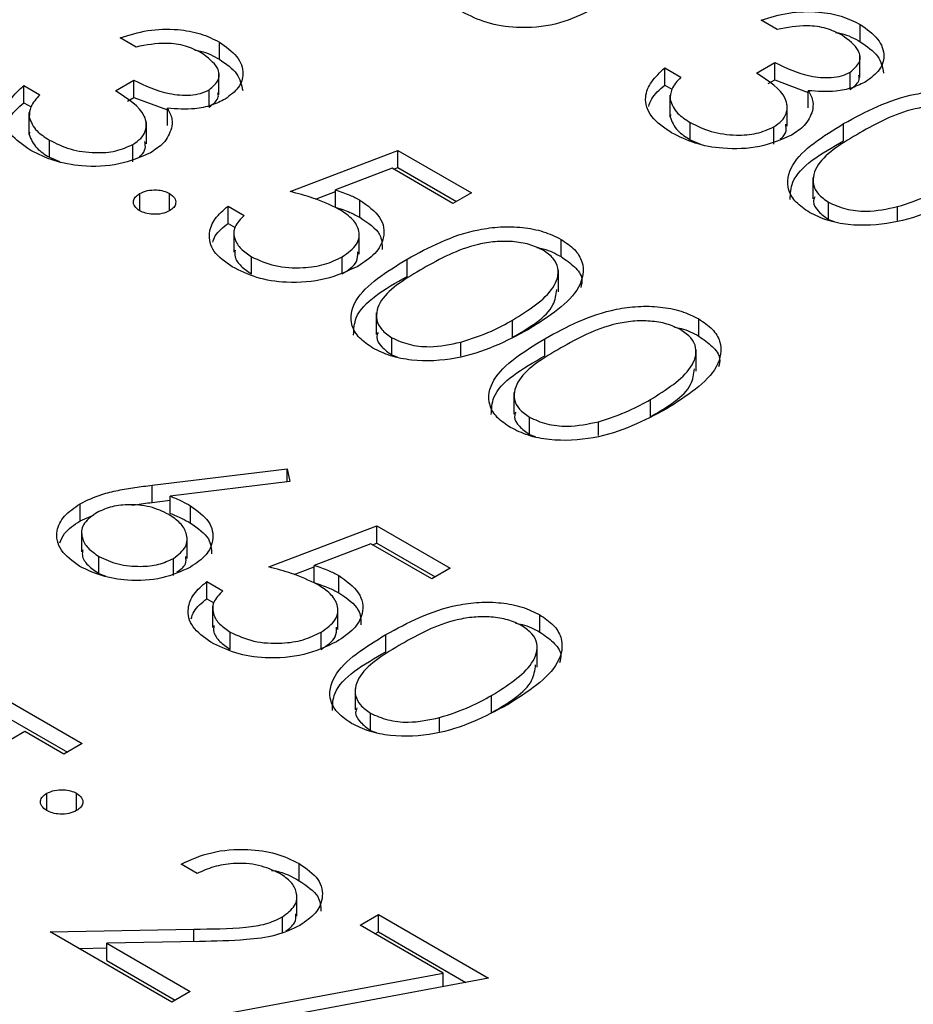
# Model space of a CAD drawing. Header units: inches. Extents: x 1802 to 2468, y -253 to -72.
# Tile 85 of 256: x 1861.309 to 1861.733, y -184.515 to -184.049. Entities that reach past the tile are written whole.
import ezdxf

# ---------------------------------------------------------------- set-up
doc = ezdxf.new("R2010")
doc.units = ezdxf.units.IN
doc.header["$LTSCALE"] = 0.5
doc.header["$MEASUREMENT"] = 0
doc.layers.add('SID-M-S', color=105, linetype='Continuous')

msp = doc.modelspace()

# ---------------------------------------------------------------- linework, layer by layer
at = {"layer": 'SID-M-S'}
for p, q in [((1861.66813, -184.05347), (1861.66052, -184.04908)), ((1861.70753, -184.05926), (1861.70753, -184.0511)), ((1861.36435, -184.06179), (1861.35673, -184.0574)), ((1861.40375, -184.06759), (1861.40375, -184.05942)), ((1861.65834, -184.0742), (1861.66704, -184.06917)), ((1861.66704, -184.07734), (1861.66704, -184.06917)), ((1861.70733, -184.07616), (1861.70733, -184.06595)), ((1861.40355, -184.08448), (1861.40355, -184.07428)), ((1861.61483, -184.07169), (1861.62244, -184.07608)), ((1861.61483, -184.07985), (1861.61483, -184.07169)), ((1861.70269, -184.08188), (1861.70269, -184.07372)), ((1861.35456, -184.08252), (1861.36326, -184.07749)), ((1861.36326, -184.08566), (1861.36326, -184.07749)), ((1861.66394, -184.07913), (1861.66704, -184.07734)), ((1861.66704, -184.07734), (1861.6829, -184.0833)), ((1861.31104, -184.08001), (1861.31866, -184.0844)), ((1861.31104, -184.08817), (1861.31104, -184.08001)), ((1861.3989, -184.0902), (1861.3989, -184.08204)), ((1861.61483, -184.07985), (1861.61824, -184.08182)), ((1861.6829, -184.09065), (1861.6829, -184.08249)), ((1861.31104, -184.08817), (1861.31446, -184.09014)), ((1861.36016, -184.08745), (1861.36326, -184.08566)), ((1861.36326, -184.08566), (1861.37912, -184.09162)), ((1861.61727, -184.08455), (1861.61727, -184.09475)), ((1861.61736, -184.09485), (1861.61736, -184.08669)), ((1861.31349, -184.09287), (1861.31349, -184.10307)), ((1861.37912, -184.09898), (1861.37912, -184.09081)), ((1861.67294, -184.0993), (1861.67294, -184.0891)), ((1861.31358, -184.10318), (1861.31358, -184.09501)), ((1861.36916, -184.10762), (1861.36916, -184.09742)), ((1861.61756, -184.09375), (1861.61736, -184.09485)), ((1861.62695, -184.10569), (1861.62695, -184.09752)), ((1861.69965, -184.10625), (1861.69965, -184.09808)), ((1861.31378, -184.10207), (1861.31358, -184.10318)), ((1861.6665, -184.1078), (1861.6665, -184.09963)), ((1861.32316, -184.11401), (1861.32316, -184.10584)), ((1861.62695, -184.10569), (1861.63178, -184.10775)), ((1861.36272, -184.11612), (1861.36272, -184.10795)), ((1861.43723, -184.13025), (1861.48836, -184.11078)), ((1861.48836, -184.11078), (1861.52318, -184.13088)), ((1861.48836, -184.11894), (1861.48836, -184.11078)), ((1861.32316, -184.11401), (1861.32799, -184.11607)), ((1861.48561, -184.11924), (1861.45872, -184.12948)), ((1861.51447, -184.1359), (1861.48561, -184.11924)), ((1861.4864, -184.11969), (1861.48836, -184.11894)), ((1861.48836, -184.11894), (1861.5161, -184.13496)), ((1861.68508, -184.12357), (1861.68508, -184.13377)), ((1861.44924, -184.13384), (1861.45872, -184.13023)), ((1861.45872, -184.13765), (1861.45872, -184.12948)), ((1861.36598, -184.13935), (1861.36598, -184.13119)), ((1861.38012, -184.13935), (1861.38012, -184.13119)), ((1861.47036, -184.14247), (1861.47036, -184.1343)), ((1861.52318, -184.13088), (1861.51447, -184.1359)), ((1861.6924, -184.14348), (1861.6924, -184.13531)), ((1861.40786, -184.13716), (1861.41548, -184.14155)), ((1861.40786, -184.14532), (1861.40786, -184.13716)), ((1861.72518, -184.14402), (1861.72518, -184.13741)), ((1861.6924, -184.14348), (1861.69508, -184.14449)), ((1861.40786, -184.14532), (1861.41119, -184.14724)), ((1861.41061, -184.14877), (1861.41061, -184.15898)), ((1861.46999, -184.15989), (1861.46999, -184.14968)), ((1861.56569, -184.16107), (1861.56569, -184.1529)), ((1861.41896, -184.16931), (1861.41896, -184.16115)), ((1861.46202, -184.16932), (1861.46202, -184.16116)), ((1861.49268, -184.17046), (1861.49268, -184.1623)), ((1861.56447, -184.1777), (1861.56447, -184.16749)), ((1861.47811, -184.18778), (1861.47811, -184.19799)), ((1861.54276, -184.19933), (1861.54276, -184.19116)), ((1861.63096, -184.19875), (1861.63096, -184.19058)), ((1861.48544, -184.20769), (1861.48544, -184.19952)), ((1861.55795, -184.20814), (1861.55795, -184.19998)), ((1861.51821, -184.20823), (1861.51821, -184.20162)), ((1861.62974, -184.21538), (1861.62974, -184.20517)), ((1861.48544, -184.20769), (1861.48812, -184.20871)), ((1861.54338, -184.22546), (1861.54338, -184.23567)), ((1861.60803, -184.23701), (1861.60803, -184.22884)), ((1861.55071, -184.24537), (1861.55071, -184.2372)), ((1861.58348, -184.24591), (1861.58348, -184.2393)), ((1861.55071, -184.24537), (1861.55339, -184.24639)), ((1861.37183, -184.26939), (1861.43587, -184.26166)), ((1861.43587, -184.26166), (1861.43713, -184.2677)), ((1861.43587, -184.26785), (1861.43587, -184.26166)), ((1861.37183, -184.27756), (1861.37183, -184.26939)), ((1861.43713, -184.2677), (1861.38043, -184.27455)), ((1861.38043, -184.28272), (1861.38043, -184.27455)), ((1861.3377, -184.28631), (1861.3377, -184.27814)), ((1861.37183, -184.27756), (1861.38043, -184.27652)), ((1861.39003, -184.28732), (1861.39003, -184.27915)), ((1861.3377, -184.28631), (1861.34402, -184.28366)), ((1861.42717, -184.30813), (1861.4783, -184.28866)), ((1861.4783, -184.28866), (1861.51311, -184.30876)), ((1861.4783, -184.29683), (1861.4783, -184.28866)), ((1861.33847, -184.29082), (1861.33847, -184.30103)), ((1861.38841, -184.30416), (1861.38841, -184.29395)), ((1861.47555, -184.29712), (1861.44866, -184.30736)), ((1861.50441, -184.31378), (1861.47555, -184.29712)), ((1861.47634, -184.29758), (1861.4783, -184.29683)), ((1861.4783, -184.29683), (1861.50604, -184.31284)), ((1861.34667, -184.31127), (1861.34667, -184.30311)), ((1861.38199, -184.31223), (1861.38199, -184.30407)), ((1861.44866, -184.31553), (1861.44866, -184.30736)), ((1861.34667, -184.31127), (1861.34995, -184.31256)), ((1861.43917, -184.31173), (1861.44866, -184.30811)), ((1861.4603, -184.32035), (1861.4603, -184.31218)), ((1861.51311, -184.30876), (1861.50441, -184.31378)), ((1861.3978, -184.31504), (1861.40541, -184.31943)), ((1861.3978, -184.3232), (1861.3978, -184.31504)), ((1861.3978, -184.3232), (1861.40113, -184.32512)), ((1861.40055, -184.32666), (1861.40055, -184.33686)), ((1861.45993, -184.33777), (1861.45993, -184.32756)), ((1861.55562, -184.33895), (1861.55562, -184.33079)), ((1861.4089, -184.3472), (1861.4089, -184.33903)), ((1861.45195, -184.34721), (1861.45195, -184.33904)), ((1861.48262, -184.34834), (1861.48262, -184.34018)), ((1861.55441, -184.35558), (1861.55441, -184.34538)), ((1861.29418, -184.36606), (1861.33878, -184.39181)), ((1861.46805, -184.36566), (1861.46805, -184.37587)), ((1861.53269, -184.37721), (1861.53269, -184.36905)), ((1861.29418, -184.37423), (1861.33171, -184.39589)), ((1861.47538, -184.38557), (1861.47538, -184.37741)), ((1861.50815, -184.38611), (1861.50815, -184.37951)), ((1861.31159, -184.38616), (1861.23544, -184.43012)), ((1861.33008, -184.39684), (1861.31159, -184.38616)), ((1861.47538, -184.38557), (1861.47805, -184.38659)), ((1861.33878, -184.39181), (1861.33008, -184.39684)), ((1861.32192, -184.42353), (1861.32192, -184.41536)), ((1861.33606, -184.42353), (1861.33606, -184.41536)), ((1861.39318, -184.45336), (1861.38556, -184.44896)), ((1861.44152, -184.45677), (1861.44152, -184.44861)), ((1861.44042, -184.47352), (1861.44042, -184.46331)), ((1861.43363, -184.48127), (1861.43363, -184.47396)), ((1861.47041, -184.47785), (1861.47912, -184.47282)), ((1861.47912, -184.47282), (1861.53133, -184.50297)), ((1861.47912, -184.48099), (1861.47912, -184.47282)), ((1861.32355, -184.48099), (1861.39158, -184.47971)), ((1861.39158, -184.48568), (1861.39158, -184.47971)), ((1861.50975, -184.50055), (1861.47041, -184.47785)), ((1861.38121, -184.51427), (1861.32355, -184.48099)), ((1861.47749, -184.48193), (1861.47912, -184.48099)), ((1861.47912, -184.48099), (1861.52064, -184.50496)), ((1861.33725, -184.4889), (1861.35043, -184.48865)), ((1861.39432, -184.48563), (1861.35043, -184.48645)), ((1861.35043, -184.48645), (1861.38991, -184.50925)), ((1861.35043, -184.49462), (1861.35043, -184.48645)), ((1861.35043, -184.49462), (1861.38284, -184.51333)), ((1861.39675, -184.52157), (1861.50975, -184.50055)), ((1861.53133, -184.50297), (1861.3997, -184.52746)), ((1861.50975, -184.50699), (1861.50975, -184.50055)), ((1861.38991, -184.50925), (1861.38121, -184.51427))]:
    msp.add_line(p, q, dxfattribs=at)
for points, knots in [([(1861.57837, -184.04501), (1861.57347, -184.04726), (1861.56368, -184.05176), (1861.54582, -184.05327), (1861.53006, -184.05073), (1861.52261, -184.04703), (1861.51887, -184.04518)], [0, 0, 0, 0, 0.279864, 0.559271, 0.779424, 1, 1, 1, 1]), ([(1861.66052, -184.04908), (1861.66476, -184.04776), (1861.67323, -184.04512), (1861.68692, -184.0447), (1861.69891, -184.04684), (1861.70466, -184.04968), (1861.70753, -184.0511)], [0, 0, 0, 0, 0.280288, 0.55968, 0.779747, 1, 1, 1, 1]), ([(1861.70753, -184.0511), (1861.7106, -184.05329), (1861.71673, -184.05769), (1861.7195, -184.06558), (1861.71731, -184.07286), (1861.71262, -184.07638), (1861.71027, -184.07813)], [0, 0, 0, 0, 0.280085, 0.559868, 0.780099, 1, 1, 1, 1]), ([(1861.35673, -184.0574), (1861.36097, -184.05608), (1861.36944, -184.05344), (1861.38314, -184.05302), (1861.39513, -184.05516), (1861.40087, -184.058), (1861.40375, -184.05942)], [0, 0, 0, 0, 0.280288, 0.55968, 0.779747, 1, 1, 1, 1]), ([(1861.69893, -184.05618), (1861.69655, -184.05501), (1861.69179, -184.05267), (1861.68054, -184.05107), (1861.67284, -184.05256), (1861.66813, -184.05347)], [0, 0, 0, 0, 0.280636, 0.560364, 1, 1, 1, 1]), ([(1861.69584, -184.05489), (1861.69674, -184.05504), (1861.70127, -184.0558), (1861.70475, -184.05772), (1861.70753, -184.05926)], [0, 0, 0, 0, 0.199798, 1, 1, 1, 1]), ([(1861.39515, -184.0645), (1861.39277, -184.06333), (1861.38801, -184.06099), (1861.37675, -184.05939), (1861.36905, -184.06088), (1861.36435, -184.06179)], [0, 0, 0, 0, 0.280636, 0.560364, 1, 1, 1, 1]), ([(1861.40375, -184.05942), (1861.40682, -184.06162), (1861.41295, -184.06601), (1861.41571, -184.0739), (1861.41353, -184.08118), (1861.40883, -184.0847), (1861.40649, -184.08645)], [0, 0, 0, 0, 0.280085, 0.559868, 0.780099, 1, 1, 1, 1]), ([(1861.70269, -184.07372), (1861.70448, -184.07219), (1861.70808, -184.06911), (1861.70708, -184.06219), (1861.70202, -184.05846), (1861.69893, -184.05618)], [0, 0, 0, 0, 0.278859, 0.5600742, 1, 1, 1, 1]), ([(1861.70753, -184.05926), (1861.71069, -184.06146), (1861.71692, -184.06579), (1861.71805, -184.07137), (1861.7186, -184.07413)], [0, 0, 0, 0, 0.50696, 1, 1, 1, 1]), ([(1861.39206, -184.06321), (1861.39296, -184.06336), (1861.39749, -184.06412), (1861.40097, -184.06604), (1861.40375, -184.06759)], [0, 0, 0, 0, 0.199798, 1, 1, 1, 1]), ([(1861.3989, -184.08204), (1861.4007, -184.08051), (1861.40429, -184.07743), (1861.40329, -184.07051), (1861.39823, -184.06678), (1861.39515, -184.0645)], [0, 0, 0, 0, 0.278859, 0.5600742, 1, 1, 1, 1]), ([(1861.40375, -184.06759), (1861.40691, -184.06978), (1861.41314, -184.07411), (1861.41426, -184.0797), (1861.41482, -184.08245)], [0, 0, 0, 0, 0.50696, 1, 1, 1, 1]), ([(1861.66704, -184.06917), (1861.67228, -184.07168), (1861.68013, -184.07545), (1861.69214, -184.07663), (1861.69877, -184.07559), (1861.70138, -184.07434), (1861.70269, -184.07372)], [0, 0, 0, 0, 0.499418, 0.749016, 0.874544, 1, 1, 1, 1]), ([(1861.61811, -184.10247), (1861.61456, -184.10002), (1861.60746, -184.09514), (1861.60479, -184.08608), (1861.60803, -184.07805), (1861.61256, -184.07381), (1861.61483, -184.07169)], [0, 0, 0, 0, 0.279886, 0.558979, 0.779263, 1, 1, 1, 1]), ([(1861.6665, -184.09963), (1861.66786, -184.09871), (1861.67057, -184.09686), (1861.67328, -184.09224), (1861.67269, -184.08346), (1861.66408, -184.0779), (1861.65834, -184.0742)], [0, 0, 0, 0, 0.125587, 0.251191, 0.500605, 1, 1, 1, 1]), ([(1861.36326, -184.07749), (1861.3685, -184.08001), (1861.37635, -184.08377), (1861.38836, -184.08496), (1861.39499, -184.08391), (1861.3976, -184.08266), (1861.3989, -184.08204)], [0, 0, 0, 0, 0.499418, 0.749016, 0.874544, 1, 1, 1, 1]), ([(1861.62244, -184.07608), (1861.62075, -184.07795), (1861.61774, -184.08129), (1861.61748, -184.08504), (1861.61736, -184.08669)], [0, 0, 0, 0, 0.560694, 1, 1, 1, 1]), ([(1861.71027, -184.07813), (1861.70817, -184.07918), (1861.70398, -184.08129), (1861.69441, -184.08328), (1861.68726, -184.08279), (1861.6829, -184.08249)], [0, 0, 0, 0, 0.280508, 0.560792, 1, 1, 1, 1]), ([(1861.70269, -184.08188), (1861.70472, -184.08036), (1861.70749, -184.07829), (1861.707, -184.07581), (1861.70687, -184.07515)], [0, 0, 0, 0, 0.735871, 1, 1, 1, 1]), ([(1861.31432, -184.11079), (1861.31077, -184.10834), (1861.30368, -184.10346), (1861.30101, -184.0944), (1861.30424, -184.08637), (1861.30878, -184.08213), (1861.31104, -184.08001)], [0, 0, 0, 0, 0.279886, 0.558979, 0.779263, 1, 1, 1, 1]), ([(1861.36272, -184.10795), (1861.36407, -184.10703), (1861.36679, -184.10518), (1861.36949, -184.10056), (1861.36891, -184.09178), (1861.3603, -184.08623), (1861.35456, -184.08252)], [0, 0, 0, 0, 0.125587, 0.251191, 0.500605, 1, 1, 1, 1]), ([(1861.3989, -184.0902), (1861.40094, -184.08868), (1861.40371, -184.08661), (1861.40321, -184.08413), (1861.40308, -184.08347)], [0, 0, 0, 0, 0.735871, 1, 1, 1, 1]), ([(1861.60725, -184.08999), (1861.60763, -184.08877), (1861.60877, -184.08509), (1861.6124, -184.08195), (1861.61483, -184.07985)], [0, 0, 0, 0, 0.331479, 1, 1, 1, 1]), ([(1861.6829, -184.08249), (1861.68385, -184.08423), (1861.68554, -184.08733), (1861.68506, -184.09056), (1861.68486, -184.09198)], [0, 0, 0, 0, 0.559795, 1, 1, 1, 1]), ([(1861.69965, -184.09808), (1861.71011, -184.09242), (1861.7232, -184.08534), (1861.74385, -184.08255), (1861.75442, -184.0828), (1861.76461, -184.08474), (1861.76997, -184.08738), (1861.77265, -184.08869)], [0, 0, 0, 0, 0.498702, 0.624177, 0.749467, 0.874745, 1, 1, 1, 1]), ([(1861.30347, -184.09831), (1861.30385, -184.09709), (1861.30499, -184.09341), (1861.30862, -184.09027), (1861.31104, -184.08817)], [0, 0, 0, 0, 0.331479, 1, 1, 1, 1]), ([(1861.31866, -184.0844), (1861.31697, -184.08628), (1861.31395, -184.08962), (1861.31369, -184.09336), (1861.31358, -184.09501)], [0, 0, 0, 0, 0.560694, 1, 1, 1, 1]), ([(1861.40649, -184.08645), (1861.40439, -184.08751), (1861.40019, -184.08961), (1861.39062, -184.0916), (1861.38348, -184.09111), (1861.37912, -184.09081)], [0, 0, 0, 0, 0.280508, 0.560792, 1, 1, 1, 1]), ([(1861.61736, -184.08669), (1861.61827, -184.08898), (1861.61991, -184.09307), (1861.62479, -184.09616), (1861.62695, -184.09752)], [0, 0, 0, 0, 0.558748, 1, 1, 1, 1]), ([(1861.37912, -184.09081), (1861.38006, -184.09255), (1861.38175, -184.09565), (1861.38128, -184.09888), (1861.38107, -184.1003)], [0, 0, 0, 0, 0.559795, 1, 1, 1, 1]), ([(1861.68486, -184.09198), (1861.68389, -184.09442), (1861.68215, -184.09878), (1861.67708, -184.10213), (1861.67485, -184.10361)], [0, 0, 0, 0, 0.559419, 1, 1, 1, 1]), ([(1861.7642, -184.09386), (1861.76206, -184.09285), (1861.75778, -184.09083), (1861.74964, -184.08957), (1861.74135, -184.0896), (1861.7254, -184.09233), (1861.71534, -184.09796), (1861.70729, -184.10246)], [0, 0, 0, 0, 0.125139, 0.250418, 0.375519, 0.500847, 1, 1, 1, 1]), ([(1861.31358, -184.09501), (1861.31449, -184.0973), (1861.31612, -184.10139), (1861.32101, -184.10448), (1861.32316, -184.10584)], [0, 0, 0, 0, 0.558748, 1, 1, 1, 1]), ([(1861.61736, -184.09485), (1861.61827, -184.09714), (1861.61991, -184.10124), (1861.62479, -184.10433), (1861.62695, -184.10569)], [0, 0, 0, 0, 0.558748, 1, 1, 1, 1]), ([(1861.62695, -184.09752), (1861.63009, -184.09911), (1861.63635, -184.10227), (1861.64786, -184.10383), (1861.65873, -184.10313), (1861.66391, -184.1008), (1861.6665, -184.09963)], [0, 0, 0, 0, 0.280599, 0.560151, 0.780303, 1, 1, 1, 1]), ([(1861.68345, -184.14019), (1861.68117, -184.13864), (1861.67662, -184.13555), (1861.67205, -184.12778), (1861.67517, -184.11312), (1861.68985, -184.1041), (1861.69965, -184.09808)], [0, 0, 0, 0, 0.125551, 0.25109, 0.50025, 1, 1, 1, 1]), ([(1861.38107, -184.1003), (1861.3801, -184.10274), (1861.37837, -184.1071), (1861.3733, -184.11045), (1861.37106, -184.11193)], [0, 0, 0, 0, 0.559419, 1, 1, 1, 1]), ([(1861.67485, -184.10361), (1861.67007, -184.10566), (1861.66052, -184.10977), (1861.64341, -184.11045), (1861.62873, -184.10772), (1861.62165, -184.10422), (1861.61811, -184.10247)], [0, 0, 0, 0, 0.279304, 0.558838, 0.779277, 1, 1, 1, 1]), ([(1861.66948, -184.10549), (1861.66974, -184.10529), (1861.67127, -184.10415), (1861.67276, -184.10164), (1861.67236, -184.09937), (1861.67218, -184.0983)], [0, 0, 0, 0, 0.095862, 0.573701, 1, 1, 1, 1]), ([(1861.70729, -184.10246), (1861.69943, -184.10707), (1861.68764, -184.11398), (1861.68421, -184.12537), (1861.68721, -184.13159), (1861.69067, -184.13407), (1861.6924, -184.13531)], [0, 0, 0, 0, 0.500291, 0.749086, 0.874606, 1, 1, 1, 1]), ([(1861.31358, -184.10318), (1861.31449, -184.10546), (1861.31612, -184.10956), (1861.32101, -184.11265), (1861.32316, -184.11401)], [0, 0, 0, 0, 0.558748, 1, 1, 1, 1]), ([(1861.32316, -184.10584), (1861.3263, -184.10743), (1861.33257, -184.11059), (1861.34408, -184.11216), (1861.35495, -184.11145), (1861.36013, -184.10912), (1861.36272, -184.10795)], [0, 0, 0, 0, 0.280599, 0.560151, 0.780303, 1, 1, 1, 1]), ([(1861.3657, -184.11381), (1861.36595, -184.11362), (1861.36748, -184.11247), (1861.36898, -184.10996), (1861.36858, -184.10769), (1861.36839, -184.10662)], [0, 0, 0, 0, 0.0958622, 0.5737014, 1, 1, 1, 1]), ([(1861.67431, -184.13405), (1861.67445, -184.13126), (1861.67499, -184.12031), (1861.68911, -184.11226), (1861.69965, -184.10625)], [0, 0, 0, 0, 0.254367, 1, 1, 1, 1]), ([(1861.37106, -184.11193), (1861.36629, -184.11398), (1861.35674, -184.11809), (1861.33962, -184.11877), (1861.32494, -184.11604), (1861.31787, -184.11254), (1861.31432, -184.11079)], [0, 0, 0, 0, 0.279304, 0.558838, 0.779277, 1, 1, 1, 1]), ([(1861.36598, -184.13119), (1861.36715, -184.13066), (1861.36948, -184.1296), (1861.37371, -184.12937), (1861.37745, -184.12989), (1861.37923, -184.13076), (1861.38012, -184.13119)], [0, 0, 0, 0, 0.279576, 0.559284, 0.779552, 1, 1, 1, 1]), ([(1861.46028, -184.13853), (1861.45632, -184.13667), (1861.44923, -184.13335), (1861.4409, -184.13119), (1861.43723, -184.13025)], [0, 0, 0, 0, 0.559416, 1, 1, 1, 1]), ([(1861.45872, -184.12948), (1861.46106, -184.13025), (1861.46524, -184.13162), (1861.4688, -184.13348), (1861.47036, -184.1343)], [0, 0, 0, 0, 0.560064, 1, 1, 1, 1]), ([(1861.72518, -184.13741), (1861.73017, -184.13578), (1861.73909, -184.13286), (1861.74647, -184.12876), (1861.74972, -184.12695)], [0, 0, 0, 0, 0.5595988, 1, 1, 1, 1]), ([(1861.36598, -184.13935), (1861.36507, -184.13868), (1861.36324, -184.13733), (1861.36286, -184.13489), (1861.36375, -184.13274), (1861.36524, -184.13171), (1861.36598, -184.13119)], [0, 0, 0, 0, 0.279581, 0.559143, 0.779575, 1, 1, 1, 1]), ([(1861.38012, -184.13119), (1861.38105, -184.13186), (1861.3829, -184.13321), (1861.38324, -184.13565), (1861.38239, -184.13782), (1861.38088, -184.13884), (1861.38012, -184.13935)], [0, 0, 0, 0, 0.279602, 0.559212, 0.779475, 1, 1, 1, 1]), ([(1861.47036, -184.1343), (1861.47399, -184.13689), (1861.48124, -184.14207), (1861.48252, -184.15163), (1861.4782, -184.15986), (1861.47228, -184.16378), (1861.46931, -184.16574)], [0, 0, 0, 0, 0.279688, 0.559025, 0.779292, 1, 1, 1, 1]), ([(1861.7573, -184.13137), (1861.74664, -184.13697), (1861.73067, -184.14537), (1861.70506, -184.14684), (1861.69154, -184.14416), (1861.68614, -184.14151), (1861.68345, -184.14019)], [0, 0, 0, 0, 0.499407, 0.748743, 0.874372, 1, 1, 1, 1]), ([(1861.68591, -184.13282), (1861.68565, -184.13356), (1861.68484, -184.13587), (1861.68737, -184.13976), (1861.69073, -184.14224), (1861.6924, -184.14348)], [0, 0, 0, 0, 0.191677, 0.596042, 1, 1, 1, 1]), ([(1861.6924, -184.13531), (1861.69501, -184.13648), (1861.70023, -184.13882), (1861.71224, -184.14016), (1861.72027, -184.13845), (1861.72518, -184.13741)], [0, 0, 0, 0, 0.2802572, 0.5607811, 1, 1, 1, 1]), ([(1861.38012, -184.13935), (1861.37896, -184.13988), (1861.37662, -184.14095), (1861.37239, -184.14116), (1861.36866, -184.14064), (1861.36687, -184.13978), (1861.36598, -184.13935)], [0, 0, 0, 0, 0.279469, 0.559358, 0.779674, 1, 1, 1, 1]), ([(1861.40982, -184.16592), (1861.40655, -184.1636), (1861.40002, -184.15897), (1861.39829, -184.15048), (1861.40112, -184.14297), (1861.40562, -184.13909), (1861.40786, -184.13716)], [0, 0, 0, 0, 0.279625, 0.559019, 0.77938, 1, 1, 1, 1]), ([(1861.45872, -184.13765), (1861.46106, -184.13841), (1861.46524, -184.13979), (1861.4688, -184.14165), (1861.47036, -184.14247)], [0, 0, 0, 0, 0.560064, 1, 1, 1, 1]), ([(1861.46202, -184.16116), (1861.46464, -184.15928), (1861.46988, -184.15553), (1861.47053, -184.14855), (1861.46677, -184.14274), (1861.46245, -184.13993), (1861.46028, -184.13853)], [0, 0, 0, 0, 0.279539, 0.558617, 0.779047, 1, 1, 1, 1]), ([(1861.41548, -184.14155), (1861.41374, -184.14331), (1861.41026, -184.14683), (1861.41059, -184.15263), (1861.41367, -184.15752), (1861.4172, -184.15994), (1861.41896, -184.16115)], [0, 0, 0, 0, 0.28005, 0.559166, 0.779583, 1, 1, 1, 1]), ([(1861.47036, -184.14247), (1861.47419, -184.14505), (1861.48077, -184.14948), (1861.48089, -184.15525), (1861.48093, -184.15766)], [0, 0, 0, 0, 0.581865, 1, 1, 1, 1]), ([(1861.40062, -184.1543), (1861.40094, -184.15329), (1861.40199, -184.14998), (1861.40546, -184.14723), (1861.40786, -184.14532)], [0, 0, 0, 0, 0.306143, 1, 1, 1, 1]), ([(1861.49268, -184.1623), (1861.50314, -184.15664), (1861.51623, -184.14955), (1861.53689, -184.14676), (1861.54746, -184.14702), (1861.55764, -184.14896), (1861.563, -184.15159), (1861.56569, -184.1529)], [0, 0, 0, 0, 0.498702, 0.624177, 0.749467, 0.874745, 1, 1, 1, 1]), ([(1861.55724, -184.15808), (1861.5551, -184.15706), (1861.55082, -184.15504), (1861.54268, -184.15379), (1861.53439, -184.15382), (1861.51844, -184.15654), (1861.50837, -184.16217), (1861.50033, -184.16667)], [0, 0, 0, 0, 0.1251388, 0.2504182, 0.3755189, 0.5008471, 1, 1, 1, 1]), ([(1861.56569, -184.1529), (1861.56798, -184.15446), (1861.57258, -184.15758), (1861.57725, -184.16539), (1861.57457, -184.18018), (1861.56003, -184.18942), (1861.55034, -184.19558)], [0, 0, 0, 0, 0.1256, 0.251197, 0.500581, 1, 1, 1, 1]), ([(1861.4112, -184.15796), (1861.41109, -184.15902), (1861.41082, -184.16167), (1861.41376, -184.16569), (1861.41723, -184.1681), (1861.41896, -184.16931)], [0, 0, 0, 0, 0.251787, 0.625894, 1, 1, 1, 1]), ([(1861.54276, -184.19116), (1861.55032, -184.18643), (1861.56165, -184.17935), (1861.56537, -184.16803), (1861.56245, -184.16179), (1861.55898, -184.15931), (1861.55724, -184.15808)], [0, 0, 0, 0, 0.5000715, 0.7490206, 0.8745985, 1, 1, 1, 1]), ([(1861.5542, -184.15684), (1861.55525, -184.15702), (1861.55965, -184.15781), (1861.56308, -184.15966), (1861.56569, -184.16107)], [0, 0, 0, 0, 0.237776, 1, 1, 1, 1]), ([(1861.41896, -184.16115), (1861.42251, -184.16277), (1861.42962, -184.16601), (1861.44251, -184.16675), (1861.45391, -184.16514), (1861.45932, -184.16249), (1861.46202, -184.16116)], [0, 0, 0, 0, 0.279617, 0.559357, 0.779559, 1, 1, 1, 1]), ([(1861.46202, -184.16932), (1861.46482, -184.16745), (1861.46943, -184.16439), (1861.46934, -184.1604), (1861.4693, -184.15884)], [0, 0, 0, 0, 0.608372, 1, 1, 1, 1]), ([(1861.47648, -184.2044), (1861.47421, -184.20285), (1861.46966, -184.19976), (1861.46509, -184.192), (1861.4682, -184.17733), (1861.48288, -184.16831), (1861.49268, -184.1623)], [0, 0, 0, 0, 0.125551, 0.25109, 0.50025, 1, 1, 1, 1]), ([(1861.56569, -184.16107), (1861.56793, -184.16263), (1861.57241, -184.16574), (1861.57628, -184.17097), (1861.5754, -184.17435), (1861.57505, -184.17569)], [0, 0, 0, 0, 0.375879, 0.751748, 1, 1, 1, 1]), ([(1861.46931, -184.16574), (1861.46441, -184.16799), (1861.45462, -184.1725), (1861.43676, -184.17401), (1861.42101, -184.17146), (1861.41355, -184.16777), (1861.40982, -184.16592)], [0, 0, 0, 0, 0.279864, 0.559271, 0.779424, 1, 1, 1, 1]), ([(1861.50033, -184.16667), (1861.49246, -184.17129), (1861.48068, -184.1782), (1861.47724, -184.18959), (1861.48024, -184.1958), (1861.48371, -184.19828), (1861.48544, -184.19952)], [0, 0, 0, 0, 0.500291, 0.749086, 0.874606, 1, 1, 1, 1]), ([(1861.46735, -184.19826), (1861.46749, -184.19548), (1861.46803, -184.18453), (1861.48215, -184.17647), (1861.49268, -184.17046)], [0, 0, 0, 0, 0.2543671, 1, 1, 1, 1]), ([(1861.54276, -184.19933), (1861.55081, -184.19461), (1861.56204, -184.18803), (1861.56335, -184.17913), (1861.56373, -184.17662)], [0, 0, 0, 0, 0.717337, 1, 1, 1, 1]), ([(1861.55795, -184.19998), (1861.56841, -184.19432), (1861.5815, -184.18723), (1861.60216, -184.18444), (1861.61273, -184.1847), (1861.62291, -184.18664), (1861.62828, -184.18927), (1861.63096, -184.19058)], [0, 0, 0, 0, 0.498702, 0.624177, 0.749467, 0.874745, 1, 1, 1, 1]), ([(1861.51821, -184.20162), (1861.5232, -184.19999), (1861.53213, -184.19707), (1861.53951, -184.19297), (1861.54276, -184.19116)], [0, 0, 0, 0, 0.559599, 1, 1, 1, 1]), ([(1861.63096, -184.19058), (1861.63326, -184.19214), (1861.63785, -184.19526), (1861.64253, -184.20307), (1861.63984, -184.21786), (1861.6253, -184.2271), (1861.61561, -184.23326)], [0, 0, 0, 0, 0.1256, 0.251197, 0.500581, 1, 1, 1, 1]), ([(1861.55034, -184.19558), (1861.53968, -184.20118), (1861.5237, -184.20959), (1861.4981, -184.21105), (1861.48458, -184.20837), (1861.47918, -184.20572), (1861.47648, -184.2044)], [0, 0, 0, 0, 0.499407, 0.748743, 0.874372, 1, 1, 1, 1]), ([(1861.62251, -184.19576), (1861.62037, -184.19475), (1861.61609, -184.19272), (1861.60795, -184.19147), (1861.59966, -184.1915), (1861.58371, -184.19422), (1861.57365, -184.19985), (1861.5656, -184.20435)], [0, 0, 0, 0, 0.125139, 0.250418, 0.375519, 0.500847, 1, 1, 1, 1]), ([(1861.60803, -184.22884), (1861.61559, -184.22411), (1861.62692, -184.21703), (1861.63065, -184.20571), (1861.62772, -184.19947), (1861.62425, -184.19699), (1861.62251, -184.19576)], [0, 0, 0, 0, 0.500072, 0.749021, 0.874598, 1, 1, 1, 1]), ([(1861.61947, -184.19452), (1861.62052, -184.1947), (1861.62492, -184.19549), (1861.62835, -184.19734), (1861.63096, -184.19875)], [0, 0, 0, 0, 0.237776, 1, 1, 1, 1]), ([(1861.47894, -184.19703), (1861.47868, -184.19778), (1861.47787, -184.20008), (1861.48041, -184.20397), (1861.48376, -184.20645), (1861.48544, -184.20769)], [0, 0, 0, 0, 0.191677, 0.596042, 1, 1, 1, 1]), ([(1861.48544, -184.19952), (1861.48805, -184.20069), (1861.49327, -184.20304), (1861.50527, -184.20437), (1861.51331, -184.20267), (1861.51821, -184.20162)], [0, 0, 0, 0, 0.280257, 0.560781, 1, 1, 1, 1]), ([(1861.54175, -184.24208), (1861.53948, -184.24054), (1861.53493, -184.23744), (1861.53036, -184.22968), (1861.53347, -184.21501), (1861.54815, -184.20599), (1861.55795, -184.19998)], [0, 0, 0, 0, 0.125551, 0.25109, 0.50025, 1, 1, 1, 1]), ([(1861.63096, -184.19875), (1861.6332, -184.20031), (1861.63768, -184.20342), (1861.64155, -184.20865), (1861.64067, -184.21203), (1861.64032, -184.21337)], [0, 0, 0, 0, 0.375879, 0.751748, 1, 1, 1, 1]), ([(1861.5656, -184.20435), (1861.55773, -184.20897), (1861.54595, -184.21588), (1861.54251, -184.22727), (1861.54551, -184.23348), (1861.54898, -184.23596), (1861.55071, -184.2372)], [0, 0, 0, 0, 0.5002912, 0.749086, 0.8746062, 1, 1, 1, 1]), ([(1861.53262, -184.23594), (1861.53276, -184.23316), (1861.5333, -184.22221), (1861.54742, -184.21415), (1861.55795, -184.20814)], [0, 0, 0, 0, 0.254367, 1, 1, 1, 1]), ([(1861.60803, -184.23701), (1861.61608, -184.23229), (1861.62731, -184.22571), (1861.62863, -184.21681), (1861.629, -184.2143)], [0, 0, 0, 0, 0.717337, 1, 1, 1, 1]), ([(1861.61561, -184.23326), (1861.60495, -184.23887), (1861.58897, -184.24727), (1861.56337, -184.24873), (1861.54985, -184.24605), (1861.54445, -184.24341), (1861.54175, -184.24208)], [0, 0, 0, 0, 0.499407, 0.748743, 0.874372, 1, 1, 1, 1]), ([(1861.58348, -184.2393), (1861.58848, -184.23767), (1861.5974, -184.23475), (1861.60478, -184.23065), (1861.60803, -184.22884)], [0, 0, 0, 0, 0.559599, 1, 1, 1, 1]), ([(1861.54421, -184.23471), (1861.54395, -184.23546), (1861.54314, -184.23776), (1861.54568, -184.24165), (1861.54903, -184.24413), (1861.55071, -184.24537)], [0, 0, 0, 0, 0.191677, 0.596042, 1, 1, 1, 1]), ([(1861.55071, -184.2372), (1861.55332, -184.23837), (1861.55854, -184.24072), (1861.57055, -184.24205), (1861.57858, -184.24035), (1861.58348, -184.2393)], [0, 0, 0, 0, 0.280257, 0.560781, 1, 1, 1, 1]), ([(1861.3377, -184.27814), (1861.34103, -184.27656), (1861.34652, -184.27396), (1861.35569, -184.27178), (1861.36367, -184.27041), (1861.36911, -184.26973), (1861.37183, -184.26939)], [0, 0, 0, 0, 0.3393742, 0.5594856, 0.7797313, 1, 1, 1, 1]), ([(1861.38043, -184.27455), (1861.38232, -184.27535), (1861.38569, -184.27676), (1861.3887, -184.27842), (1861.39003, -184.27915)], [0, 0, 0, 0, 0.55991, 1, 1, 1, 1]), ([(1861.33756, -184.30789), (1861.33422, -184.30544), (1861.32754, -184.30053), (1861.32586, -184.29161), (1861.32965, -184.28381), (1861.33501, -184.28003), (1861.3377, -184.27814)], [0, 0, 0, 0, 0.27967, 0.559085, 0.779558, 1, 1, 1, 1]), ([(1861.37973, -184.28326), (1861.37692, -184.28189), (1861.37132, -184.27916), (1861.36092, -184.27832), (1861.35163, -184.27953), (1861.34721, -184.28165), (1861.345, -184.28272)], [0, 0, 0, 0, 0.280127, 0.559515, 0.779719, 1, 1, 1, 1]), ([(1861.36226, -184.27888), (1861.36274, -184.2788), (1861.36588, -184.27824), (1861.3691, -184.27787), (1861.37183, -184.27756)], [0, 0, 0, 0, 0.153172, 1, 1, 1, 1]), ([(1861.39003, -184.27915), (1861.39332, -184.28154), (1861.39991, -184.28633), (1861.40138, -184.29503), (1861.39809, -184.30272), (1861.39274, -184.30637), (1861.39007, -184.3082)], [0, 0, 0, 0, 0.279638, 0.559326, 0.779527, 1, 1, 1, 1]), ([(1861.345, -184.28272), (1861.34276, -184.28443), (1861.33828, -184.28786), (1861.33819, -184.29403), (1861.341, -184.29929), (1861.34478, -184.30183), (1861.34667, -184.30311)], [0, 0, 0, 0, 0.279059, 0.55882, 0.779303, 1, 1, 1, 1]), ([(1861.38199, -184.30407), (1861.38426, -184.30231), (1861.3888, -184.29878), (1861.3886, -184.29247), (1861.38556, -184.28713), (1861.38168, -184.28455), (1861.37973, -184.28326)], [0, 0, 0, 0, 0.278754, 0.558605, 0.779147, 1, 1, 1, 1]), ([(1861.38043, -184.28272), (1861.38232, -184.28351), (1861.38569, -184.28493), (1861.3887, -184.28659), (1861.39003, -184.28732)], [0, 0, 0, 0, 0.55991, 1, 1, 1, 1]), ([(1861.32815, -184.29671), (1861.32874, -184.29517), (1861.33026, -184.29124), (1861.33488, -184.28817), (1861.3377, -184.28631)], [0, 0, 0, 0, 0.391537, 1, 1, 1, 1]), ([(1861.39003, -184.28732), (1861.39347, -184.2897), (1861.39965, -184.29399), (1861.39995, -184.29951), (1861.40009, -184.30197)], [0, 0, 0, 0, 0.556632, 1, 1, 1, 1]), ([(1861.33904, -184.30003), (1861.33888, -184.30088), (1861.33842, -184.30338), (1861.34113, -184.30747), (1861.34482, -184.31), (1861.34667, -184.31127)], [0, 0, 0, 0, 0.203775, 0.601695, 1, 1, 1, 1]), ([(1861.34667, -184.30311), (1861.34954, -184.30446), (1861.35527, -184.30717), (1861.36566, -184.30815), (1861.3752, -184.30724), (1861.37973, -184.30513), (1861.38199, -184.30407)], [0, 0, 0, 0, 0.280018, 0.559853, 0.779987, 1, 1, 1, 1]), ([(1861.38365, -184.3106), (1861.38533, -184.30936), (1861.38832, -184.30713), (1861.38797, -184.30435), (1861.38782, -184.30313)], [0, 0, 0, 0, 0.558411, 1, 1, 1, 1]), ([(1861.39007, -184.3082), (1861.38574, -184.31019), (1861.3771, -184.31416), (1861.36126, -184.31495), (1861.34754, -184.31267), (1861.34089, -184.30948), (1861.33756, -184.30789)], [0, 0, 0, 0, 0.279631, 0.55896, 0.779478, 1, 1, 1, 1]), ([(1861.44866, -184.30736), (1861.451, -184.30813), (1861.45518, -184.3095), (1861.45873, -184.31136), (1861.4603, -184.31218)], [0, 0, 0, 0, 0.560064, 1, 1, 1, 1]), ([(1861.45022, -184.31641), (1861.44625, -184.31455), (1861.43917, -184.31123), (1861.43084, -184.30908), (1861.42717, -184.30813)], [0, 0, 0, 0, 0.559416, 1, 1, 1, 1]), ([(1861.4603, -184.31218), (1861.46393, -184.31477), (1861.47118, -184.31995), (1861.47246, -184.32951), (1861.46814, -184.33774), (1861.46221, -184.34166), (1861.45925, -184.34362)], [0, 0, 0, 0, 0.2796881, 0.5590255, 0.7792916, 1, 1, 1, 1]), ([(1861.39975, -184.3438), (1861.39649, -184.34148), (1861.38996, -184.33686), (1861.38823, -184.32836), (1861.39106, -184.32085), (1861.39555, -184.31698), (1861.3978, -184.31504)], [0, 0, 0, 0, 0.2796245, 0.5590192, 0.7793803, 1, 1, 1, 1]), ([(1861.44866, -184.31553), (1861.451, -184.3163), (1861.45518, -184.31767), (1861.45873, -184.31953), (1861.4603, -184.32035)], [0, 0, 0, 0, 0.560064, 1, 1, 1, 1]), ([(1861.45195, -184.33904), (1861.45458, -184.33716), (1861.45982, -184.33341), (1861.46047, -184.32644), (1861.45671, -184.32062), (1861.45239, -184.31782), (1861.45022, -184.31641)], [0, 0, 0, 0, 0.279539, 0.558617, 0.779047, 1, 1, 1, 1]), ([(1861.40541, -184.31943), (1861.40367, -184.3212), (1861.4002, -184.32472), (1861.40053, -184.33051), (1861.4036, -184.3354), (1861.40713, -184.33782), (1861.4089, -184.33903)], [0, 0, 0, 0, 0.28005, 0.559166, 0.779583, 1, 1, 1, 1]), ([(1861.4603, -184.32035), (1861.46413, -184.32293), (1861.47071, -184.32736), (1861.47082, -184.33313), (1861.47087, -184.33554)], [0, 0, 0, 0, 0.581865, 1, 1, 1, 1]), ([(1861.39033, -184.33277), (1861.3907, -184.33155), (1861.39178, -184.32804), (1861.39542, -184.32512), (1861.3978, -184.3232)], [0, 0, 0, 0, 0.345147, 1, 1, 1, 1]), ([(1861.48262, -184.34018), (1861.49308, -184.33452), (1861.50617, -184.32744), (1861.52682, -184.32464), (1861.5374, -184.3249), (1861.54758, -184.32684), (1861.55294, -184.32947), (1861.55562, -184.33079)], [0, 0, 0, 0, 0.498702, 0.624177, 0.749467, 0.874745, 1, 1, 1, 1]), ([(1861.55562, -184.33079), (1861.55792, -184.33234), (1861.56252, -184.33546), (1861.56719, -184.34327), (1861.56451, -184.35806), (1861.54997, -184.3673), (1861.54027, -184.37346)], [0, 0, 0, 0, 0.1256, 0.251197, 0.500581, 1, 1, 1, 1]), ([(1861.40114, -184.33584), (1861.40103, -184.3369), (1861.40076, -184.33955), (1861.4037, -184.34357), (1861.40717, -184.34599), (1861.4089, -184.3472)], [0, 0, 0, 0, 0.251787, 0.625894, 1, 1, 1, 1]), ([(1861.54718, -184.33596), (1861.54504, -184.33495), (1861.54076, -184.33293), (1861.53261, -184.33167), (1861.52432, -184.3317), (1861.50837, -184.33443), (1861.49831, -184.34005), (1861.49027, -184.34455)], [0, 0, 0, 0, 0.1251388, 0.2504182, 0.3755189, 0.5008471, 1, 1, 1, 1]), ([(1861.53269, -184.36905), (1861.54026, -184.36432), (1861.55159, -184.35723), (1861.55531, -184.34591), (1861.55239, -184.33968), (1861.54891, -184.3372), (1861.54718, -184.33596)], [0, 0, 0, 0, 0.5000715, 0.7490206, 0.8745985, 1, 1, 1, 1]), ([(1861.54414, -184.33472), (1861.54518, -184.33491), (1861.54959, -184.33569), (1861.55301, -184.33754), (1861.55562, -184.33895)], [0, 0, 0, 0, 0.237776, 1, 1, 1, 1]), ([(1861.4089, -184.33903), (1861.41245, -184.34065), (1861.41956, -184.34389), (1861.43244, -184.34463), (1861.44385, -184.34303), (1861.44925, -184.34037), (1861.45195, -184.33904)], [0, 0, 0, 0, 0.279617, 0.559357, 0.779559, 1, 1, 1, 1]), ([(1861.45195, -184.34721), (1861.45476, -184.34534), (1861.45937, -184.34227), (1861.45927, -184.33828), (1861.45924, -184.33672)], [0, 0, 0, 0, 0.608372, 1, 1, 1, 1]), ([(1861.46642, -184.38228), (1861.46414, -184.38074), (1861.4596, -184.37765), (1861.45503, -184.36988), (1861.45814, -184.35522), (1861.47282, -184.3462), (1861.48262, -184.34018)], [0, 0, 0, 0, 0.125551, 0.25109, 0.50025, 1, 1, 1, 1]), ([(1861.55562, -184.33895), (1861.55787, -184.34051), (1861.56235, -184.34362), (1861.56622, -184.34885), (1861.56533, -184.35223), (1861.56498, -184.35357)], [0, 0, 0, 0, 0.3758791, 0.7517484, 1, 1, 1, 1]), ([(1861.45925, -184.34362), (1861.45435, -184.34588), (1861.44456, -184.35038), (1861.4267, -184.35189), (1861.41094, -184.34935), (1861.40349, -184.34565), (1861.39975, -184.3438)], [0, 0, 0, 0, 0.2798641, 0.559271, 0.7794235, 1, 1, 1, 1]), ([(1861.49027, -184.34455), (1861.4824, -184.34917), (1861.47061, -184.35608), (1861.46718, -184.36747), (1861.47018, -184.37368), (1861.47365, -184.37617), (1861.47538, -184.37741)], [0, 0, 0, 0, 0.500291, 0.749086, 0.874606, 1, 1, 1, 1]), ([(1861.45729, -184.37614), (1861.45742, -184.37336), (1861.45796, -184.36241), (1861.47209, -184.35435), (1861.48262, -184.34834)], [0, 0, 0, 0, 0.254367, 1, 1, 1, 1]), ([(1861.53269, -184.37721), (1861.54075, -184.37249), (1861.55198, -184.36591), (1861.55329, -184.35701), (1861.55366, -184.3545)], [0, 0, 0, 0, 0.7173368, 1, 1, 1, 1]), ([(1861.50815, -184.37951), (1861.51314, -184.37787), (1861.52206, -184.37495), (1861.52944, -184.37085), (1861.53269, -184.36905)], [0, 0, 0, 0, 0.5595988, 1, 1, 1, 1]), ([(1861.54027, -184.37346), (1861.52962, -184.37907), (1861.51364, -184.38747), (1861.48804, -184.38893), (1861.47451, -184.38626), (1861.46912, -184.38361), (1861.46642, -184.38228)], [0, 0, 0, 0, 0.499407, 0.748743, 0.874372, 1, 1, 1, 1]), ([(1861.46888, -184.37492), (1861.46862, -184.37566), (1861.46781, -184.37796), (1861.47034, -184.38186), (1861.4737, -184.38433), (1861.47538, -184.38557)], [0, 0, 0, 0, 0.191677, 0.596042, 1, 1, 1, 1]), ([(1861.47538, -184.37741), (1861.47799, -184.37858), (1861.48321, -184.38092), (1861.49521, -184.38226), (1861.50325, -184.38055), (1861.50815, -184.37951)], [0, 0, 0, 0, 0.280257, 0.560781, 1, 1, 1, 1]), ([(1861.32192, -184.42353), (1861.321, -184.42285), (1861.31916, -184.42151), (1861.31878, -184.41906), (1861.31968, -184.41691), (1861.32117, -184.41588), (1861.32192, -184.41536)], [0, 0, 0, 0, 0.279647, 0.559299, 0.779615, 1, 1, 1, 1]), ([(1861.32192, -184.41536), (1861.32309, -184.41484), (1861.32543, -184.41378), (1861.32965, -184.41356), (1861.33338, -184.41408), (1861.33517, -184.41493), (1861.33606, -184.41536)], [0, 0, 0, 0, 0.2795852, 0.5594544, 0.7796968, 1, 1, 1, 1]), ([(1861.33606, -184.41536), (1861.33699, -184.41603), (1861.33885, -184.41738), (1861.33919, -184.41982), (1861.33834, -184.42199), (1861.33682, -184.42301), (1861.33606, -184.42353)], [0, 0, 0, 0, 0.279602, 0.559212, 0.779475, 1, 1, 1, 1]), ([(1861.33606, -184.42353), (1861.3349, -184.42406), (1861.33258, -184.42514), (1861.32834, -184.42534), (1861.32459, -184.42483), (1861.32281, -184.42396), (1861.32192, -184.42353)], [0, 0, 0, 0, 0.279517, 0.559326, 0.779544, 1, 1, 1, 1]), ([(1861.38556, -184.44896), (1861.39018, -184.44686), (1861.39941, -184.44268), (1861.41608, -184.44142), (1861.43095, -184.44347), (1861.43799, -184.44689), (1861.44152, -184.44861)], [0, 0, 0, 0, 0.280029, 0.559515, 0.779668, 1, 1, 1, 1]), ([(1861.43242, -184.45341), (1861.42923, -184.4519), (1861.42285, -184.4489), (1861.41101, -184.44818), (1861.40084, -184.44997), (1861.39573, -184.45223), (1861.39318, -184.45336)], [0, 0, 0, 0, 0.279699, 0.558847, 0.779176, 1, 1, 1, 1]), ([(1861.42843, -184.45187), (1861.42911, -184.45196), (1861.43423, -184.45266), (1861.43813, -184.45486), (1861.44152, -184.45677)], [0, 0, 0, 0, 0.131317, 1, 1, 1, 1]), ([(1861.44152, -184.44861), (1861.44495, -184.451), (1861.4518, -184.45577), (1861.45329, -184.4646), (1861.45, -184.47238), (1861.44462, -184.4761), (1861.44193, -184.47797)], [0, 0, 0, 0, 0.27989, 0.559224, 0.779582, 1, 1, 1, 1]), ([(1861.43363, -184.47396), (1861.4359, -184.47224), (1861.44044, -184.4688), (1861.44081, -184.4626), (1861.43814, -184.45725), (1861.43433, -184.45469), (1861.43242, -184.45341)], [0, 0, 0, 0, 0.279126, 0.558978, 0.77935, 1, 1, 1, 1]), ([(1861.44152, -184.45677), (1861.44511, -184.45915), (1861.45142, -184.46333), (1861.45176, -184.46881), (1861.4519, -184.47117)], [0, 0, 0, 0, 0.569414, 1, 1, 1, 1]), ([(1861.39158, -184.47971), (1861.39984, -184.47964), (1861.41134, -184.47955), (1861.42602, -184.47757), (1861.43109, -184.47516), (1861.43363, -184.47396)], [0, 0, 0, 0, 0.560717, 0.780532, 1, 1, 1, 1]), ([(1861.43521, -184.48064), (1861.4369, -184.47939), (1861.44016, -184.47698), (1861.44, -184.47394), (1861.43991, -184.47248)], [0, 0, 0, 0, 0.519361, 1, 1, 1, 1]), ([(1861.44193, -184.47797), (1861.43822, -184.47971), (1861.43079, -184.4832), (1861.41383, -184.48516), (1861.40172, -184.48545), (1861.39432, -184.48563)], [0, 0, 0, 0, 0.279288, 0.559154, 1, 1, 1, 1])]:
    msp.add_open_spline(points, degree=3, knots=knots, dxfattribs=at)

doc.saveas('drawing.dxf')
